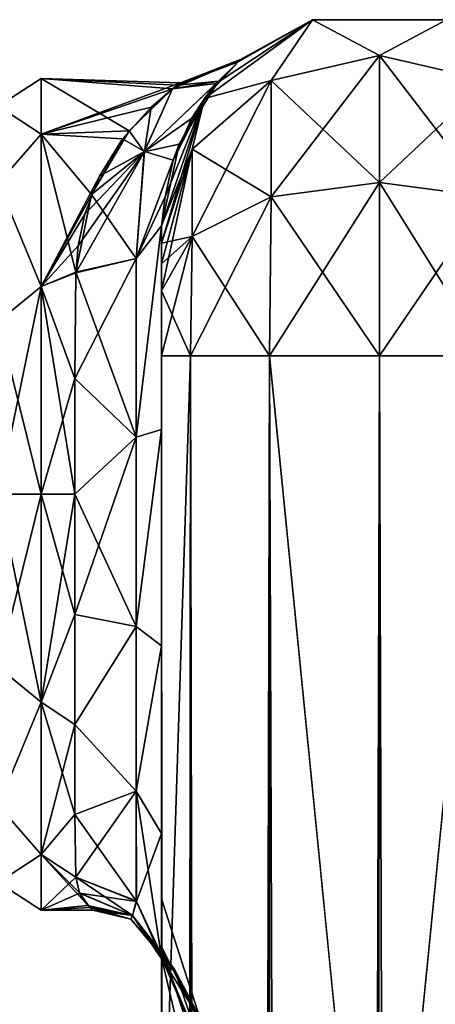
# Model space of a CAD drawing. Extents: x -23 to 700, y -1999 to -1.
# Tile 208 of 224: x 600 to 624, y -57 to -1. Entities that reach past the tile are written whole.
import ezdxf

# ---------------------------------------------------------------- set-up
doc = ezdxf.new("R2010")
doc.units = 0
doc.header["$LTSCALE"] = 5.485125
for name, color, linetype in [('722', 7, 'CONTINUOUS'), ('727', 7, 'CONTINUOUS'), ('728', 7, 'CONTINUOUS'), ('737', 7, 'CONTINUOUS'), ('738', 7, 'CONTINUOUS'), ('739', 7, 'CONTINUOUS'), ('740', 7, 'CONTINUOUS'), ('741', 7, 'CONTINUOUS'), ('742', 7, 'CONTINUOUS'), ('743', 7, 'CONTINUOUS'), ('746', 7, 'CONTINUOUS'), ('749', 7, 'CONTINUOUS'), ('750', 7, 'CONTINUOUS'), ('751', 7, 'CONTINUOUS'), ('752', 7, 'CONTINUOUS'), ('756', 7, 'CONTINUOUS'), ('757', 7, 'CONTINUOUS'), ('775', 7, 'CONTINUOUS'), ('776', 7, 'CONTINUOUS')]:
    doc.layers.add(name, color=color, linetype=linetype)

msp = doc.modelspace()

# ---------------------------------------------------------------- linework, layer by layer
at = {"layer": '722', "linetype": 'CONTINUOUS'}
for points in [[(608.45, -51.35, -40.999), (608.45, -54.119, -30.718), (608.45, -12.5, -54), (608.45, -51.35, -40.999)], [(608.45, -12.5, -54), (608.45, -54.119, -30.718), (608.45, -24.269, -28.753), (608.45, -12.5, -54)], [(608.45, -54.118, -51.28), (608.45, -51.35, -40.999), (608.45, -12.5, -54), (608.45, -54.118, -51.28)], [(608.45, -13.498, -57.73), (608.45, -54.118, -51.28), (608.45, -12.5, -54), (608.45, -13.498, -57.73)], [(608.45, -12.5, -24.51), (608.45, -12.5, -54), (608.45, -24.269, -28.753), (608.45, -12.5, -24.51)], [(608.45, -12.5, 54), (608.45, -12.5, 24.51), (608.45, -54.119, 51.282), (608.45, -12.5, 54)], [(608.45, -54.119, 51.282), (608.45, -12.5, 24.51), (608.45, -51.35, 41.001), (608.45, -54.119, 51.282)], [(608.45, -51.35, 41.001), (608.45, -12.5, 24.51), (608.45, -24.268, 28.753), (608.45, -51.35, 41.001)], [(608.45, -13.498, 57.73), (608.45, -12.5, 54), (608.45, -61.645, 58.772), (608.45, -13.498, 57.73)], [(608.45, -61.645, 58.772), (608.45, -12.5, 54), (608.45, -54.119, 51.282), (608.45, -61.645, 58.772)], [(608.45, -61.644, -58.772), (608.45, -54.118, -51.28), (608.45, -13.498, -57.73), (608.45, -61.644, -58.772)], [(608.45, -14.697, -59.303), (608.45, -61.644, -58.772), (608.45, -13.498, -57.73), (608.45, -14.697, -59.303)], [(608.45, -14.697, 59.303), (608.45, -13.498, 57.73), (608.45, -61.645, 58.772), (608.45, -14.697, 59.303)], [(608.45, -16.266, -60.5), (608.45, -61.644, -58.772), (608.45, -14.697, -59.303), (608.45, -16.266, -60.5)], [(608.45, -16.266, 60.5), (608.45, -14.697, 59.303), (608.45, -71.85, 61.5), (608.45, -16.266, 60.5)], [(608.45, -71.85, 61.5), (608.45, -14.697, 59.303), (608.45, -61.645, 58.772), (608.45, -71.85, 61.5)], [(608.45, -20, -61.5), (608.45, -61.644, -58.772), (608.45, -16.266, -60.5), (608.45, -20, -61.5)], [(608.45, -20, 61.5), (608.45, -16.266, 60.5), (608.45, -71.85, 61.5), (608.45, -20, 61.5)], [(608.45, -71.85, -61.5), (608.45, -61.644, -58.772), (608.45, -20, -61.5), (608.45, -71.85, -61.5)], [(608.45, -54.118, 30.72), (608.45, -51.35, 41.001), (608.45, -24.268, 28.753), (608.45, -54.118, 30.72)], [(608.45, -36.75, 27.648), (608.45, -54.118, 30.72), (608.45, -24.268, 28.753), (608.45, -36.75, 27.648)], [(608.45, -24.269, -28.753), (608.45, -54.119, -30.718), (608.45, -36.751, -27.648), (608.45, -24.269, -28.753)], [(608.45, -61.644, 23.228), (608.45, -54.118, 30.72), (608.45, -36.75, 27.648), (608.45, -61.644, 23.228)], [(608.45, -47.582, 21.378), (608.45, -61.644, 23.228), (608.45, -36.75, 27.648), (608.45, -47.582, 21.378)], [(608.45, -54.119, -30.718), (608.45, -61.645, -23.228), (608.45, -36.751, -27.648), (608.45, -54.119, -30.718)], [(608.45, -36.751, -27.648), (608.45, -61.645, -23.228), (608.45, -47.582, -21.378), (608.45, -36.751, -27.648)], [(608.45, -62.11, -18.038), (608.45, -54.723, -11.265), (608.45, -47.582, -21.378), (608.45, -62.11, -18.038)], [(608.45, -71.85, -20.5), (608.45, -62.11, -18.038), (608.45, -47.582, -21.378), (608.45, -71.85, -20.5)], [(608.45, -61.645, -23.228), (608.45, -71.85, -20.5), (608.45, -47.582, -21.378), (608.45, -61.645, -23.228)], [(608.45, -71.85, 20.5), (608.45, -61.644, 23.228), (608.45, -47.582, 21.378), (608.45, -71.85, 20.5)], [(608.45, -62.025, 17.992), (608.45, -71.85, 20.5), (608.45, -47.582, 21.378), (608.45, -62.025, 17.992)], [(608.45, -54.723, 11.265), (608.45, -62.025, 17.992), (608.45, -47.582, 21.378), (608.45, -54.723, 11.265)]]:
    msp.add_3dface(points, dxfattribs=at)
at = {"layer": '727', "linetype": 'CONTINUOUS'}
for points in [[(601.5, -4, 0), (601.5, -7.215, 12), (609.559, -4.252, 3.467), (601.5, -4, 0)], [(601.5, -7.215, -12), (601.5, -4, 0), (606.589, -7.018, -11.652), (601.5, -7.215, -12)], [(606.589, -7.018, -11.652), (601.5, -4, 0), (609.097, -4.592, -5.299), (606.589, -7.018, -11.652)], [(609.097, -4.592, -5.299), (601.5, -4, 0), (609.366, -4.385, -4.282), (609.097, -4.592, -5.299)], [(609.366, -4.385, -4.282), (601.5, -4, 0), (609.559, -4.252, 3.467), (609.366, -4.385, -4.282)], [(609.559, -4.252, 3.467), (601.5, -7.215, 12), (609.091, -4.6, 5.332), (609.559, -4.252, 3.467)], [(609.091, -4.6, 5.332), (601.5, -7.215, 12), (607.849, -5.664, 8.782), (609.091, -4.6, 5.332)], [(607.849, -5.664, 8.782), (601.5, -7.215, 12), (606.211, -7.496, 12.473), (607.849, -5.664, 8.782)], [(604.409, -10.69, -16.624), (601.5, -7.215, -12), (606.589, -7.018, -11.652), (604.409, -10.69, -16.624)], [(601.5, -7.215, 12), (601.5, -16, 20.785), (606.211, -7.496, 12.473), (601.5, -7.215, 12)], [(601.5, -16, -20.785), (601.5, -7.215, -12), (603.5, -15.179, -20.289), (601.5, -16, -20.785)], [(603.5, -15.179, -20.289), (601.5, -7.215, -12), (604.409, -10.69, -16.624), (603.5, -15.179, -20.289)], [(606.211, -7.496, 12.473), (601.5, -16, 20.785), (604.875, -9.645, 15.463), (606.211, -7.496, 12.473)], [(604.875, -9.645, 15.463), (601.5, -16, 20.785), (604.019, -11.842, 17.746), (604.875, -9.645, 15.463)], [(604.019, -11.842, 17.746), (601.5, -16, 20.785), (603.645, -13.666, 19.249), (604.019, -11.842, 17.746)], [(603.645, -13.666, 19.249), (601.5, -16, 20.785), (603.499, -15.223, 20.316), (603.645, -13.666, 19.249)], [(603.447, -21.322, -23.052), (601.5, -16, -20.785), (603.5, -15.179, -20.289), (603.447, -21.322, -23.052)], [(603.499, -15.223, 20.316), (601.5, -16, 20.785), (603.447, -21.313, 23.05), (603.499, -15.223, 20.316)], [(601.5, -16, 20.785), (601.5, -28, 24), (603.447, -21.313, 23.05), (601.5, -16, 20.785)], [(601.5, -28, -24), (601.5, -16, -20.785), (603.45, -28, -24), (601.5, -28, -24)], [(603.45, -28, -24), (601.5, -16, -20.785), (603.447, -21.322, -23.052), (603.45, -28, -24)], [(603.447, -21.313, 23.05), (601.5, -28, 24), (603.45, -28, 24), (603.447, -21.313, 23.05)]]:
    msp.add_3dface(points, dxfattribs=at)
at = {"layer": '728', "linetype": 'CONTINUOUS'}
for points in [[(603.45, -28, 24), (601.5, -28, 24), (601.5, -40, 20.785), (603.45, -28, 24)], [(601.5, -28, -24), (603.45, -28, -24), (603.45, -34.934, -22.977), (601.5, -28, -24)], [(601.5, -40, -20.785), (601.5, -28, -24), (603.45, -34.934, -22.977), (601.5, -40, -20.785)], [(603.45, -28, 24), (601.5, -40, 20.785), (603.45, -34.934, 22.977), (603.45, -28, 24)], [(603.45, -41.276, -19.994), (601.5, -40, -20.785), (603.45, -34.934, -22.977), (603.45, -41.276, -19.994)], [(603.45, -34.934, 22.977), (601.5, -40, 20.785), (603.45, -41.276, 19.994), (603.45, -34.934, 22.977)], [(601.5, -48.785, -12), (601.5, -40, -20.785), (603.45, -46.485, -15.307), (601.5, -48.785, -12)], [(603.45, -46.485, -15.307), (601.5, -40, -20.785), (603.45, -41.276, -19.994), (603.45, -46.485, -15.307)], [(601.5, -40, 20.785), (601.5, -48.785, 12), (603.45, -41.276, 19.994), (601.5, -40, 20.785)], [(603.45, -41.276, 19.994), (601.5, -48.785, 12), (603.45, -46.485, 15.307), (603.45, -41.276, 19.994)], [(603.499, -50.085, -9.394), (601.5, -48.785, -12), (603.45, -46.485, -15.307), (603.499, -50.085, -9.394)], [(603.45, -46.485, 15.307), (601.5, -48.785, 12), (603.5, -50.1, 9.36), (603.45, -46.485, 15.307)], [(601.5, -52, 0), (601.5, -48.785, -12), (604.309, -51.843, -2.745), (601.5, -52, 0)], [(604.309, -51.843, -2.745), (601.5, -48.785, -12), (603.718, -50.996, -6.868), (604.309, -51.843, -2.745)], [(603.718, -50.996, -6.868), (601.5, -48.785, -12), (603.499, -50.085, -9.394), (603.718, -50.996, -6.868)], [(601.5, -48.785, 12), (601.5, -52, 0), (603.5, -50.1, 9.36), (601.5, -48.785, 12)], [(603.5, -50.1, 9.36), (601.5, -52, 0), (603.725, -51.015, 6.806), (603.5, -50.1, 9.36)], [(603.725, -51.015, 6.806), (601.5, -52, 0), (604.197, -51.728, 3.6), (603.725, -51.015, 6.806)], [(604.197, -51.728, 3.6), (601.5, -52, 0), (604.488, -52, 0.058), (604.197, -51.728, 3.6)], [(604.488, -52, 0.058), (601.5, -52, 0), (604.309, -51.843, -2.745), (604.488, -52, 0.058)]]:
    msp.add_3dface(points, dxfattribs=at)
at = {"layer": '737', "linetype": 'CONTINUOUS'}
for points in [[(608.45, -20, 61.5), (608.45, -71.85, 61.5), (610.125, -1980, 67.75), (608.45, -20, 61.5)], [(608.45, -20, 61.5), (610.125, -1980, 67.75), (610.125, -20, 67.75), (608.45, -20, 61.5)], [(610.125, -1980, 67.75), (614.697, -1980, 72.323), (610.125, -20, 67.75), (610.125, -1980, 67.75)], [(610.125, -20, 67.75), (614.697, -1980, 72.323), (614.697, -20, 72.323), (610.125, -20, 67.75)], [(621, -1916.55, 74), (621, -83.45, 74), (614.697, -20, 72.323), (621, -1916.55, 74)], [(614.697, -20, 72.323), (621, -83.45, 74), (621.05, -20, 74), (614.697, -20, 72.323)], [(621.05, -1980, 74), (621, -1916.55, 74), (614.697, -20, 72.323), (621.05, -1980, 74)], [(614.697, -1980, 72.323), (621.05, -1980, 74), (614.697, -20, 72.323), (614.697, -1980, 72.323)]]:
    msp.add_3dface(points, dxfattribs=at)
at = {"layer": '738', "linetype": 'CONTINUOUS'}
for points in [[(608.45, -71.85, -61.5), (608.45, -20, -61.5), (610.125, -20, -67.75), (608.45, -71.85, -61.5)], [(608.45, -1928.15, -61.5), (608.45, -71.85, -61.5), (610.125, -20, -67.75), (608.45, -1928.15, -61.5)], [(608.45, -1980, -61.5), (608.45, -1928.15, -61.5), (610.125, -20, -67.75), (608.45, -1980, -61.5)], [(610.125, -1980, -67.75), (608.45, -1980, -61.5), (610.125, -20, -67.75), (610.125, -1980, -67.75)], [(614.697, -1980, -72.323), (610.125, -1980, -67.75), (614.697, -20, -72.323), (614.697, -1980, -72.323)], [(614.697, -20, -72.323), (610.125, -1980, -67.75), (610.125, -20, -67.75), (614.697, -20, -72.323)], [(621, -83.45, -74), (614.697, -1980, -72.323), (621.05, -20, -74), (621, -83.45, -74)], [(621.05, -20, -74), (614.697, -1980, -72.323), (614.697, -20, -72.323), (621.05, -20, -74)]]:
    msp.add_3dface(points, dxfattribs=at)
at = {"layer": '739', "linetype": 'CONTINUOUS'}
for points in [[(621.05, -1980, -74), (621, -1916.55, -74), (627.3, -20, -72.325), (621.05, -1980, -74)], [(621, -1916.55, -74), (621, -83.45, -74), (627.3, -20, -72.325), (621, -1916.55, -74)], [(621, -83.45, -74), (621.05, -20, -74), (627.3, -20, -72.325), (621, -83.45, -74)], [(627.3, -1980, -72.325), (621.05, -1980, -74), (627.3, -20, -72.325), (627.3, -1980, -72.325)]]:
    msp.add_3dface(points, dxfattribs=at)
at = {"layer": '740', "linetype": 'CONTINUOUS'}
for points in [[(610.937, -5.153, -54), (617.187, -0.612, -54), (614.8, -4.125, -63.154), (610.937, -5.153, -54)], [(614.8, -4.125, -63.154), (617.187, -0.612, -54), (621.05, -2.674, -63.991), (614.8, -4.125, -63.154)], [(617.187, -0.612, -54), (624.913, -0.612, -54), (621.05, -2.674, -63.991), (617.187, -0.612, -54)], [(621.05, -2.674, -63.991), (624.913, -0.612, -54), (627.3, -4.125, -63.154), (621.05, -2.674, -63.991)], [(614.8, -4.125, -63.154), (621.05, -2.674, -63.991), (614.8, -10.837, -69.87), (614.8, -4.125, -63.154)], [(621.05, -2.674, -63.991), (621.05, -10, -71.321), (614.8, -10.837, -69.87), (621.05, -2.674, -63.991)], [(621.05, -2.674, -63.991), (627.3, -4.125, -63.154), (621.05, -10, -71.321), (621.05, -2.674, -63.991)], [(610.225, -8.089, -60.869), (610.937, -5.153, -54), (614.8, -4.125, -63.154), (610.225, -8.089, -60.869)], [(610.225, -8.089, -60.869), (614.8, -4.125, -63.154), (610.225, -13.125, -65.908), (610.225, -8.089, -60.869)], [(614.8, -4.125, -63.154), (614.8, -10.837, -69.87), (610.225, -13.125, -65.908), (614.8, -4.125, -63.154)], [(627.3, -4.125, -63.154), (627.3, -10.837, -69.87), (621.05, -10, -71.321), (627.3, -4.125, -63.154)], [(608.45, -13.498, -57.73), (608.45, -12.5, -54), (610.937, -5.153, -54), (608.45, -13.498, -57.73)], [(608.45, -13.498, -57.73), (610.937, -5.153, -54), (610.225, -8.089, -60.869), (608.45, -13.498, -57.73)], [(608.45, -16.266, -60.5), (608.45, -14.697, -59.303), (610.225, -8.089, -60.869), (608.45, -16.266, -60.5)], [(608.45, -16.266, -60.5), (610.225, -8.089, -60.869), (610.225, -13.125, -65.908), (608.45, -16.266, -60.5)], [(608.45, -14.697, -59.303), (608.45, -13.498, -57.73), (610.225, -8.089, -60.869), (608.45, -14.697, -59.303)], [(621.05, -20, -74), (614.697, -20, -72.323), (621.05, -10, -71.321), (621.05, -20, -74)], [(621.05, -10, -71.321), (614.697, -20, -72.323), (614.8, -10.837, -69.87), (621.05, -10, -71.321)], [(627.3, -10.837, -69.87), (621.05, -20, -74), (621.05, -10, -71.321), (627.3, -10.837, -69.87)], [(614.697, -20, -72.323), (610.125, -20, -67.75), (614.8, -10.837, -69.87), (614.697, -20, -72.323)], [(614.8, -10.837, -69.87), (610.125, -20, -67.75), (610.225, -13.125, -65.908), (614.8, -10.837, -69.87)], [(627.3, -20, -72.325), (621.05, -20, -74), (627.3, -10.837, -69.87), (627.3, -20, -72.325)], [(608.45, -20, -61.5), (608.45, -16.266, -60.5), (610.225, -13.125, -65.908), (608.45, -20, -61.5)], [(610.125, -20, -67.75), (608.45, -20, -61.5), (610.225, -13.125, -65.908), (610.125, -20, -67.75)]]:
    msp.add_3dface(points, dxfattribs=at)
at = {"layer": '741', "linetype": 'CONTINUOUS'}
for points in [[(617.187, -0.612, -54), (610.937, -5.153, -54), (617.187, -0.612, 54), (617.187, -0.612, -54)], [(610.937, -5.153, -54), (612.876, -3.043, -3.856), (617.187, -0.612, 54), (610.937, -5.153, -54)], [(617.187, -0.612, 54), (611.621, -4.294, 10.611), (610.937, -5.153, 54), (617.187, -0.612, 54)], [(613.028, -2.914, 2.151), (611.621, -4.294, 10.611), (617.187, -0.612, 54), (613.028, -2.914, 2.151)], [(612.876, -3.043, -3.856), (613.028, -2.914, 2.151), (617.187, -0.612, 54), (612.876, -3.043, -3.856)], [(624.913, -0.612, -54), (617.187, -0.612, -54), (624.913, -0.612, 54), (624.913, -0.612, -54)], [(624.913, -0.612, 54), (617.187, -0.612, -54), (617.187, -0.612, 54), (624.913, -0.612, 54)], [(612.876, -3.043, -3.856), (610.937, -5.153, -54), (611.748, -4.15, -10.087), (612.876, -3.043, -3.856)], [(611.748, -4.15, -10.087), (610.937, -5.153, -54), (609.467, -7.8, -18.801), (611.748, -4.15, -10.087)], [(611.621, -4.294, 10.611), (610.19, -6.311, 16.034), (610.937, -5.153, 54), (611.621, -4.294, 10.611)], [(610.937, -5.153, -54), (608.45, -12.5, -54), (609.467, -7.8, -18.801), (610.937, -5.153, -54)], [(608.45, -12.5, 24.51), (608.45, -12.5, 54), (610.937, -5.153, 54), (608.45, -12.5, 24.51)], [(608.661, -10.837, 22.872), (608.45, -12.5, 24.51), (610.937, -5.153, 54), (608.661, -10.837, 22.872)], [(609.139, -8.709, 20.2), (608.661, -10.837, 22.872), (610.937, -5.153, 54), (609.139, -8.709, 20.2)], [(610.19, -6.311, 16.034), (609.139, -8.709, 20.2), (610.937, -5.153, 54), (610.19, -6.311, 16.034)], [(608.45, -12.5, -54), (608.45, -12.5, -24.51), (609.467, -7.8, -18.801), (608.45, -12.5, -54)]]:
    msp.add_3dface(points, dxfattribs=at)
at = {"layer": '742', "linetype": 'CONTINUOUS'}
for points in [[(617.187, -0.612, 54), (610.937, -5.153, 54), (614.8, -4.125, 63.154), (617.187, -0.612, 54)], [(621.05, -2.674, 63.991), (617.187, -0.612, 54), (614.8, -4.125, 63.154), (621.05, -2.674, 63.991)], [(624.913, -0.612, 54), (617.187, -0.612, 54), (621.05, -2.674, 63.991), (624.913, -0.612, 54)], [(627.3, -4.125, 63.154), (624.913, -0.612, 54), (621.05, -2.674, 63.991), (627.3, -4.125, 63.154)], [(621.05, -10, 71.321), (621.05, -2.674, 63.991), (614.8, -4.125, 63.154), (621.05, -10, 71.321)], [(621.05, -10, 71.321), (627.3, -10.837, 69.87), (621.05, -2.674, 63.991), (621.05, -10, 71.321)], [(627.3, -10.837, 69.87), (627.3, -4.125, 63.154), (621.05, -2.674, 63.991), (627.3, -10.837, 69.87)], [(614.8, -4.125, 63.154), (610.937, -5.153, 54), (610.225, -8.089, 60.869), (614.8, -4.125, 63.154)], [(614.8, -10.837, 69.87), (614.8, -4.125, 63.154), (610.225, -8.089, 60.869), (614.8, -10.837, 69.87)], [(614.8, -10.837, 69.87), (621.05, -10, 71.321), (614.8, -4.125, 63.154), (614.8, -10.837, 69.87)], [(610.937, -5.153, 54), (608.45, -12.5, 54), (610.225, -8.089, 60.869), (610.937, -5.153, 54)], [(608.45, -12.5, 54), (608.45, -13.498, 57.73), (610.225, -8.089, 60.869), (608.45, -12.5, 54)], [(608.45, -13.498, 57.73), (610.225, -13.125, 65.908), (610.225, -8.089, 60.869), (608.45, -13.498, 57.73)], [(610.225, -13.125, 65.908), (614.8, -10.837, 69.87), (610.225, -8.089, 60.869), (610.225, -13.125, 65.908)], [(614.8, -10.837, 69.87), (621.05, -20, 74), (621.05, -10, 71.321), (614.8, -10.837, 69.87)], [(621.05, -10, 71.321), (621.05, -20, 74), (627.3, -20, 72.325), (621.05, -10, 71.321)], [(627.3, -10.837, 69.87), (621.05, -10, 71.321), (627.3, -20, 72.325), (627.3, -10.837, 69.87)], [(610.225, -13.125, 65.908), (614.697, -20, 72.323), (614.8, -10.837, 69.87), (610.225, -13.125, 65.908)], [(614.697, -20, 72.323), (621.05, -20, 74), (614.8, -10.837, 69.87), (614.697, -20, 72.323)], [(608.45, -13.498, 57.73), (608.45, -14.697, 59.303), (610.225, -13.125, 65.908), (608.45, -13.498, 57.73)], [(608.45, -14.697, 59.303), (608.45, -16.266, 60.5), (610.225, -13.125, 65.908), (608.45, -14.697, 59.303)], [(608.45, -16.266, 60.5), (610.125, -20, 67.75), (610.225, -13.125, 65.908), (608.45, -16.266, 60.5)], [(610.125, -20, 67.75), (614.697, -20, 72.323), (610.225, -13.125, 65.908), (610.125, -20, 67.75)], [(608.45, -16.266, 60.5), (608.45, -20, 61.5), (610.125, -20, 67.75), (608.45, -16.266, 60.5)]]:
    msp.add_3dface(points, dxfattribs=at)
at = {"layer": '743', "linetype": 'CONTINUOUS'}
for points in [[(621.05, -20, 74), (621, -83.45, 74), (627.3, -1980, 72.325), (621.05, -20, 74)], [(627.3, -20, 72.325), (621.05, -20, 74), (627.3, -1980, 72.325), (627.3, -20, 72.325)]]:
    msp.add_3dface(points, dxfattribs=at)
at = {"layer": '746', "linetype": 'CONTINUOUS'}
for points in [[(608.45, -54.119, -30.718), (608.45, -51.35, -40.999), (610.937, -59.027, -38.073), (608.45, -54.119, -30.718)], [(608.45, -51.35, -40.999), (608.45, -54.118, -51.28), (610.937, -59.027, -43.927), (608.45, -51.35, -40.999)], [(610.937, -59.027, -38.073), (608.45, -51.35, -40.999), (610.937, -59.027, -43.927), (610.937, -59.027, -38.073)], [(608.45, -54.118, -51.28), (608.45, -61.644, -58.772), (610.937, -61.567, -49.201), (608.45, -54.118, -51.28)], [(610.937, -59.027, -43.927), (608.45, -54.118, -51.28), (610.937, -61.567, -49.201), (610.937, -59.027, -43.927)], [(608.45, -61.645, -23.228), (608.45, -54.119, -30.718), (610.937, -61.567, -32.799), (608.45, -61.645, -23.228)], [(610.937, -61.567, -32.799), (608.45, -54.119, -30.718), (610.937, -59.027, -38.073), (610.937, -61.567, -32.799)]]:
    msp.add_3dface(points, dxfattribs=at)
at = {"layer": '749', "linetype": 'CONTINUOUS'}
for points in [[(608.45, -54.119, 51.282), (608.45, -51.35, 41.001), (610.937, -59.027, 43.927), (608.45, -54.119, 51.282)], [(608.45, -51.35, 41.001), (608.45, -54.118, 30.72), (610.937, -59.027, 38.073), (608.45, -51.35, 41.001)], [(610.937, -59.027, 43.927), (608.45, -51.35, 41.001), (610.937, -59.027, 38.073), (610.937, -59.027, 43.927)], [(608.45, -54.118, 30.72), (608.45, -61.644, 23.228), (610.937, -61.567, 32.799), (608.45, -54.118, 30.72)], [(610.937, -59.027, 38.073), (608.45, -54.118, 30.72), (610.937, -61.567, 32.799), (610.937, -59.027, 38.073)], [(608.45, -61.645, 58.772), (608.45, -54.119, 51.282), (610.937, -61.567, 49.201), (608.45, -61.645, 58.772)], [(610.937, -61.567, 49.201), (608.45, -54.119, 51.282), (610.937, -59.027, 43.927), (610.937, -61.567, 49.201)]]:
    msp.add_3dface(points, dxfattribs=at)
at = {"layer": '750', "linetype": 'CONTINUOUS'}
for points in [[(608.45, -24.268, 28.753), (608.45, -12.5, 24.51), (606.984, -24.7, 25.248), (608.45, -24.268, 28.753)], [(606.984, -24.7, 25.248), (608.45, -12.5, 24.51), (606.984, -14.39, 21.521), (606.984, -24.7, 25.248)], [(603.499, -15.223, 20.316), (603.447, -21.313, 23.05), (606.984, -14.39, 21.521), (603.499, -15.223, 20.316)], [(606.984, -14.39, 21.521), (603.447, -21.313, 23.05), (606.984, -24.7, 25.248), (606.984, -14.39, 21.521)], [(603.447, -21.313, 23.05), (603.45, -28, 24), (606.984, -24.7, 25.248), (603.447, -21.313, 23.05)], [(608.45, -36.75, 27.648), (608.45, -24.268, 28.753), (606.984, -35.621, 24.295), (608.45, -36.75, 27.648)], [(608.45, -24.268, 28.753), (606.984, -24.7, 25.248), (606.984, -35.621, 24.295), (608.45, -24.268, 28.753)], [(603.45, -28, 24), (603.45, -34.934, 22.977), (606.984, -24.7, 25.248), (603.45, -28, 24)], [(606.984, -24.7, 25.248), (603.45, -34.934, 22.977), (606.984, -35.621, 24.295), (606.984, -24.7, 25.248)], [(603.45, -34.934, 22.977), (603.45, -41.276, 19.994), (606.984, -35.621, 24.295), (603.45, -34.934, 22.977)], [(606.984, -35.621, 24.295), (603.45, -41.276, 19.994), (606.984, -45.13, 18.839), (606.984, -35.621, 24.295)], [(608.45, -36.75, 27.648), (606.984, -35.621, 24.295), (606.984, -45.13, 18.839), (608.45, -36.75, 27.648)], [(608.45, -47.582, 21.378), (608.45, -36.75, 27.648), (606.984, -45.13, 18.839), (608.45, -47.582, 21.378)], [(603.45, -41.276, 19.994), (603.45, -46.485, 15.307), (606.984, -45.13, 18.839), (603.45, -41.276, 19.994)], [(603.45, -46.485, 15.307), (603.5, -50.1, 9.36), (606.984, -45.13, 18.839), (603.45, -46.485, 15.307)], [(606.984, -45.13, 18.839), (603.5, -50.1, 9.36), (607.011, -51.489, 9.902), (606.984, -45.13, 18.839)], [(608.45, -47.582, 21.378), (606.984, -45.13, 18.839), (607.011, -51.489, 9.902), (608.45, -47.582, 21.378)], [(608.45, -54.723, 11.265), (608.45, -47.582, 21.378), (607.011, -51.489, 9.902), (608.45, -54.723, 11.265)]]:
    msp.add_3dface(points, dxfattribs=at)
at = {"layer": '751', "linetype": 'CONTINUOUS'}
for points in [[(609.559, -4.252, 3.467), (609.091, -4.6, 5.332), (613.028, -2.914, 2.151), (609.559, -4.252, 3.467)], [(609.091, -4.6, 5.332), (611.621, -4.294, 10.611), (613.028, -2.914, 2.151), (609.091, -4.6, 5.332)], [(609.366, -4.385, -4.282), (609.559, -4.252, 3.467), (612.876, -3.043, -3.856), (609.366, -4.385, -4.282)], [(609.366, -4.385, -4.282), (612.876, -3.043, -3.856), (611.748, -4.15, -10.087), (609.366, -4.385, -4.282)], [(609.559, -4.252, 3.467), (613.028, -2.914, 2.151), (612.876, -3.043, -3.856), (609.559, -4.252, 3.467)], [(609.097, -4.592, -5.299), (611.748, -4.15, -10.087), (607.449, -8.233, -14.223), (609.097, -4.592, -5.299)], [(611.748, -4.15, -10.087), (609.467, -7.8, -18.801), (607.449, -8.233, -14.223), (611.748, -4.15, -10.087)], [(611.621, -4.294, 10.611), (609.091, -4.6, 5.332), (607.47, -8.215, 14.207), (611.621, -4.294, 10.611)], [(610.19, -6.311, 16.034), (611.621, -4.294, 10.611), (607.47, -8.215, 14.207), (610.19, -6.311, 16.034)], [(609.097, -4.592, -5.299), (609.366, -4.385, -4.282), (611.748, -4.15, -10.087), (609.097, -4.592, -5.299)], [(606.589, -7.018, -11.652), (609.097, -4.592, -5.299), (607.449, -8.233, -14.223), (606.589, -7.018, -11.652)], [(609.091, -4.6, 5.332), (607.849, -5.664, 8.782), (607.47, -8.215, 14.207), (609.091, -4.6, 5.332)], [(607.849, -5.664, 8.782), (606.211, -7.496, 12.473), (607.47, -8.215, 14.207), (607.849, -5.664, 8.782)], [(609.139, -8.709, 20.2), (610.19, -6.311, 16.034), (607.47, -8.215, 14.207), (609.139, -8.709, 20.2)], [(604.409, -10.69, -16.624), (606.589, -7.018, -11.652), (607.449, -8.233, -14.223), (604.409, -10.69, -16.624)], [(606.211, -7.496, 12.473), (604.875, -9.645, 15.463), (607.47, -8.215, 14.207), (606.211, -7.496, 12.473)], [(609.467, -7.8, -18.801), (608.45, -12.5, -24.51), (606.984, -14.391, -21.521), (609.467, -7.8, -18.801)], [(607.449, -8.233, -14.223), (609.467, -7.8, -18.801), (606.984, -14.391, -21.521), (607.449, -8.233, -14.223)], [(603.645, -13.666, 19.249), (603.499, -15.223, 20.316), (607.47, -8.215, 14.207), (603.645, -13.666, 19.249)], [(603.499, -15.223, 20.316), (606.984, -14.39, 21.521), (607.47, -8.215, 14.207), (603.499, -15.223, 20.316)], [(604.019, -11.842, 17.746), (603.645, -13.666, 19.249), (607.47, -8.215, 14.207), (604.019, -11.842, 17.746)], [(604.875, -9.645, 15.463), (604.019, -11.842, 17.746), (607.47, -8.215, 14.207), (604.875, -9.645, 15.463)], [(604.409, -10.69, -16.624), (607.449, -8.233, -14.223), (606.984, -14.391, -21.521), (604.409, -10.69, -16.624)], [(606.984, -14.39, 21.521), (609.139, -8.709, 20.2), (607.47, -8.215, 14.207), (606.984, -14.39, 21.521)], [(608.661, -10.837, 22.872), (609.139, -8.709, 20.2), (606.984, -14.39, 21.521), (608.661, -10.837, 22.872)], [(603.5, -15.179, -20.289), (604.409, -10.69, -16.624), (606.984, -14.391, -21.521), (603.5, -15.179, -20.289)], [(608.45, -12.5, 24.51), (608.661, -10.837, 22.872), (606.984, -14.39, 21.521), (608.45, -12.5, 24.51)]]:
    msp.add_3dface(points, dxfattribs=at)
at = {"layer": '752', "linetype": 'CONTINUOUS'}
for points in [[(608.45, -12.5, -24.51), (608.45, -24.269, -28.753), (606.984, -24.7, -25.248), (608.45, -12.5, -24.51)], [(606.984, -14.391, -21.521), (608.45, -12.5, -24.51), (606.984, -24.7, -25.248), (606.984, -14.391, -21.521)], [(603.5, -15.179, -20.289), (606.984, -14.391, -21.521), (606.984, -24.7, -25.248), (603.5, -15.179, -20.289)], [(603.447, -21.322, -23.052), (603.5, -15.179, -20.289), (606.984, -24.7, -25.248), (603.447, -21.322, -23.052)], [(603.45, -28, -24), (603.447, -21.322, -23.052), (606.984, -24.7, -25.248), (603.45, -28, -24)], [(608.45, -24.269, -28.753), (608.45, -36.751, -27.648), (606.984, -35.621, -24.295), (608.45, -24.269, -28.753)], [(608.45, -24.269, -28.753), (606.984, -35.621, -24.295), (606.984, -24.7, -25.248), (608.45, -24.269, -28.753)], [(606.984, -35.621, -24.295), (603.45, -28, -24), (606.984, -24.7, -25.248), (606.984, -35.621, -24.295)], [(603.45, -34.934, -22.977), (603.45, -28, -24), (606.984, -35.621, -24.295), (603.45, -34.934, -22.977)], [(603.45, -41.276, -19.994), (603.45, -34.934, -22.977), (606.984, -35.621, -24.295), (603.45, -41.276, -19.994)], [(606.984, -45.13, -18.839), (603.45, -41.276, -19.994), (606.984, -35.621, -24.295), (606.984, -45.13, -18.839)], [(608.45, -36.751, -27.648), (606.984, -45.13, -18.839), (606.984, -35.621, -24.295), (608.45, -36.751, -27.648)], [(608.45, -36.751, -27.648), (608.45, -47.582, -21.378), (606.984, -45.13, -18.839), (608.45, -36.751, -27.648)], [(603.45, -46.485, -15.307), (603.45, -41.276, -19.994), (606.984, -45.13, -18.839), (603.45, -46.485, -15.307)], [(606.984, -51.463, -9.891), (603.45, -46.485, -15.307), (606.984, -45.13, -18.839), (606.984, -51.463, -9.891)], [(608.45, -47.582, -21.378), (608.45, -54.723, -11.265), (606.984, -45.13, -18.839), (608.45, -47.582, -21.378)], [(606.984, -45.13, -18.839), (608.45, -54.723, -11.265), (606.984, -51.463, -9.891), (606.984, -45.13, -18.839)], [(603.499, -50.085, -9.394), (603.45, -46.485, -15.307), (606.984, -51.463, -9.891), (603.499, -50.085, -9.394)]]:
    msp.add_3dface(points, dxfattribs=at)
at = {"layer": '756', "linetype": 'CONTINUOUS'}
for points in [[(601.5, -7.215, 12), (601.5, -4, 0), (599.025, -5.601, 5.112), (601.5, -7.215, 12)], [(601.5, -4, 0), (601.5, -7.215, -12), (599.025, -5.601, -5.112), (601.5, -4, 0)], [(601.5, -4, 0), (599.025, -5.601, -5.112), (599.025, -5.601, 5.112), (601.5, -4, 0)], [(601.5, -7.215, 12), (599.025, -5.601, 5.112), (599.025, -10.038, 14.325), (601.5, -7.215, 12)], [(601.5, -7.215, -12), (599.025, -10.038, -14.325), (599.025, -5.601, -5.112), (601.5, -7.215, -12)], [(601.5, -16, 20.785), (601.5, -7.215, 12), (599.025, -10.038, 14.325), (601.5, -16, 20.785)], [(601.5, -7.215, -12), (601.5, -16, -20.785), (599.025, -10.038, -14.325), (601.5, -7.215, -12)], [(601.5, -16, 20.785), (599.025, -10.038, 14.325), (599.025, -18.032, 20.7), (601.5, -16, 20.785)], [(601.5, -16, -20.785), (599.025, -18.032, -20.7), (599.025, -10.038, -14.325), (601.5, -16, -20.785)], [(601.5, -28, 24), (601.5, -16, 20.785), (599.025, -28, 22.975), (601.5, -28, 24)], [(601.5, -16, 20.785), (599.025, -18.032, 20.7), (599.025, -28, 22.975), (601.5, -16, 20.785)], [(601.5, -16, -20.785), (601.5, -28, -24), (599.025, -18.032, -20.7), (601.5, -16, -20.785)], [(601.5, -28, -24), (599.025, -28, -22.975), (599.025, -18.032, -20.7), (601.5, -28, -24)]]:
    msp.add_3dface(points, dxfattribs=at)
at = {"layer": '757', "linetype": 'CONTINUOUS'}
for points in [[(601.5, -40, 20.785), (601.5, -28, 24), (599.025, -37.968, 20.7), (601.5, -40, 20.785)], [(601.5, -28, 24), (599.025, -28, 22.975), (599.025, -37.968, 20.7), (601.5, -28, 24)], [(601.5, -28, -24), (601.5, -40, -20.785), (599.025, -28, -22.975), (601.5, -28, -24)], [(599.025, -28, -22.975), (601.5, -40, -20.785), (599.025, -37.968, -20.7), (599.025, -28, -22.975)], [(601.5, -40, -20.785), (599.025, -45.962, -14.325), (599.025, -37.968, -20.7), (601.5, -40, -20.785)], [(601.5, -40, 20.785), (599.025, -37.968, 20.7), (599.025, -45.962, 14.325), (601.5, -40, 20.785)], [(601.5, -40, -20.785), (601.5, -48.785, -12), (599.025, -45.962, -14.325), (601.5, -40, -20.785)], [(601.5, -48.785, 12), (601.5, -40, 20.785), (599.025, -45.962, 14.325), (601.5, -48.785, 12)], [(601.5, -48.785, -12), (599.025, -50.399, -5.112), (599.025, -45.962, -14.325), (601.5, -48.785, -12)], [(601.5, -48.785, 12), (599.025, -45.962, 14.325), (599.025, -50.399, 5.112), (601.5, -48.785, 12)], [(601.5, -48.785, -12), (601.5, -52, 0), (599.025, -50.399, -5.112), (601.5, -48.785, -12)], [(601.5, -52, 0), (601.5, -48.785, 12), (599.025, -50.399, 5.112), (601.5, -52, 0)], [(601.5, -52, 0), (599.025, -50.399, 5.112), (599.025, -50.399, -5.112), (601.5, -52, 0)]]:
    msp.add_3dface(points, dxfattribs=at)
at = {"layer": '775', "linetype": 'CONTINUOUS'}
for points in [[(608.45, -54.723, -11.265), (608.45, -62.11, -18.038), (610.937, -65.274, -11.391), (608.45, -54.723, -11.265)], [(608.783, -55.286, -7.291), (608.45, -54.723, -11.265), (610.937, -60.459, -6.576), (608.783, -55.286, -7.291)], [(610.937, -60.459, -6.576), (608.45, -54.723, -11.265), (610.937, -65.274, -11.391), (610.937, -60.459, -6.576)], [(608.45, -62.025, 17.992), (608.45, -54.723, 11.265), (610.937, -65.274, 11.391), (608.45, -62.025, 17.992)], [(608.45, -54.723, 11.265), (608.774, -55.279, 7.394), (610.937, -60.459, 6.576), (608.45, -54.723, 11.265)], [(610.937, -65.274, 11.391), (608.45, -54.723, 11.265), (610.937, -60.459, 6.576), (610.937, -65.274, 11.391)], [(608.774, -55.279, 7.394), (609.193, -55.386, 1.615), (610.937, -60.459, 6.576), (608.774, -55.279, 7.394)], [(609.092, -55.388, -3.63), (608.783, -55.286, -7.291), (610.937, -58.697), (609.092, -55.388, -3.63)], [(610.937, -58.697), (608.783, -55.286, -7.291), (610.937, -60.459, -6.576), (610.937, -58.697)], [(609.193, -55.386, 1.615), (609.092, -55.388, -3.63), (610.937, -58.697), (609.193, -55.386, 1.615)], [(610.937, -60.459, 6.576), (609.193, -55.386, 1.615), (610.937, -58.697), (610.937, -60.459, 6.576)]]:
    msp.add_3dface(points, dxfattribs=at)
at = {"layer": '776', "linetype": 'CONTINUOUS'}
for points in [[(603.718, -50.996, -6.868), (603.499, -50.085, -9.394), (606.771, -52.295, -5.104), (603.718, -50.996, -6.868)], [(603.499, -50.085, -9.394), (606.984, -51.463, -9.891), (606.771, -52.295, -5.104), (603.499, -50.085, -9.394)], [(603.5, -50.1, 9.36), (603.725, -51.015, 6.806), (607.011, -51.489, 9.902), (603.5, -50.1, 9.36)], [(604.309, -51.843, -2.745), (603.718, -50.996, -6.868), (606.771, -52.295, -5.104), (604.309, -51.843, -2.745)], [(603.725, -51.015, 6.806), (604.197, -51.728, 3.6), (606.771, -52.295, 5.103), (603.725, -51.015, 6.806)], [(607.011, -51.489, 9.902), (603.725, -51.015, 6.806), (606.771, -52.295, 5.103), (607.011, -51.489, 9.902)], [(606.984, -51.463, -9.891), (608.783, -55.286, -7.291), (606.771, -52.295, -5.104), (606.984, -51.463, -9.891)], [(608.774, -55.279, 7.394), (607.011, -51.489, 9.902), (606.771, -52.295, 5.103), (608.774, -55.279, 7.394)], [(608.45, -54.723, -11.265), (608.783, -55.286, -7.291), (606.984, -51.463, -9.891), (608.45, -54.723, -11.265)], [(608.774, -55.279, 7.394), (608.45, -54.723, 11.265), (607.011, -51.489, 9.902), (608.774, -55.279, 7.394)], [(604.197, -51.728, 3.6), (604.488, -52, 0.058), (606.771, -52.295, 5.103), (604.197, -51.728, 3.6)], [(604.488, -52, 0.058), (604.309, -51.843, -2.745), (606.693, -52.513, -0.001), (604.488, -52, 0.058)], [(604.309, -51.843, -2.745), (606.771, -52.295, -5.104), (606.693, -52.513, -0.001), (604.309, -51.843, -2.745)], [(604.488, -52, 0.058), (606.693, -52.513, -0.001), (606.771, -52.295, 5.103), (604.488, -52, 0.058)], [(606.771, -52.295, -5.104), (609.092, -55.388, -3.63), (606.693, -52.513, -0.001), (606.771, -52.295, -5.104)], [(606.693, -52.513, -0.001), (609.193, -55.386, 1.615), (606.771, -52.295, 5.103), (606.693, -52.513, -0.001)], [(609.092, -55.388, -3.63), (609.193, -55.386, 1.615), (606.693, -52.513, -0.001), (609.092, -55.388, -3.63)], [(608.783, -55.286, -7.291), (609.092, -55.388, -3.63), (606.771, -52.295, -5.104), (608.783, -55.286, -7.291)], [(609.193, -55.386, 1.615), (608.774, -55.279, 7.394), (606.771, -52.295, 5.103), (609.193, -55.386, 1.615)]]:
    msp.add_3dface(points, dxfattribs=at)

doc.saveas('drawing.dxf')
